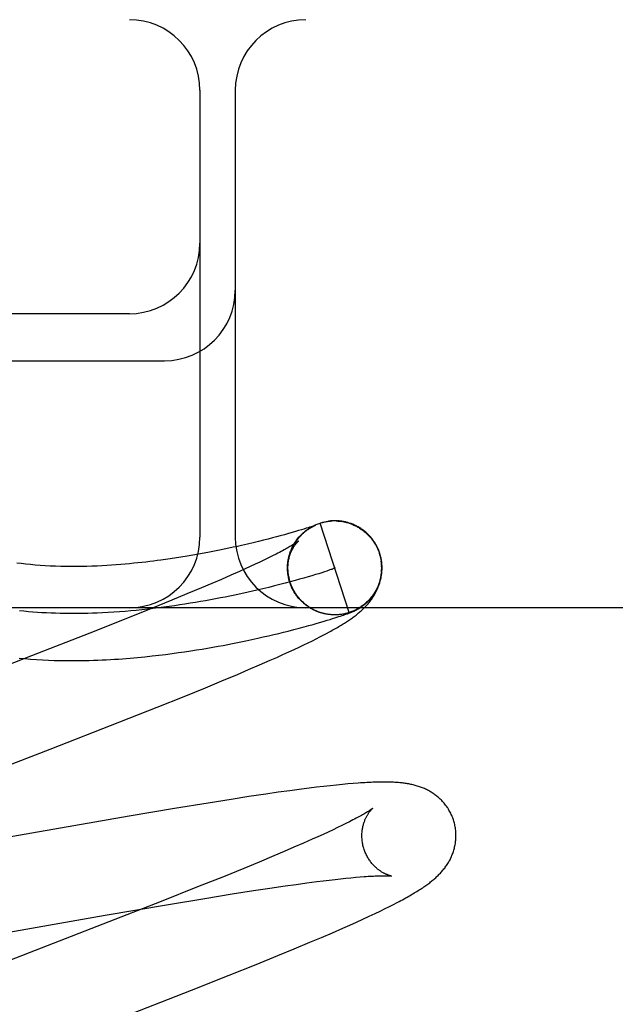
# Model space of a CAD drawing. Header units: inches. Extents: x 0 to 248, y 0 to 160.
# Tile 50 of 69: x 79.971 to 80.097, y 82.7 to 82.909. Entities that reach past the tile are written whole.
import ezdxf

# ---------------------------------------------------------------- set-up
doc = ezdxf.new("R2010")
doc.units = ezdxf.units.IN
doc.header["$LTSCALE"] = 13.627625
doc.header["$MEASUREMENT"] = 0
doc.linetypes.add('HIDDEN', pattern=[0.2, 0.1, -0.1])
doc.layers.add('DEFAULT_2', color=8, linetype='HIDDEN')

msp = doc.modelspace()

# ---------------------------------------------------------------- linework, layer by layer
at = {"layer": 'DEFAULT_2', "color": 8, "linetype": 'HIDDEN'}
for p, q in [((81.6316, 82.90938), (79.13661, 82.90938)), ((80.0091, 82.89438), (80.0091, 82.79938)), ((80.0166, 82.89438), (80.0166, 82.79938)), ((79.9941, 82.84688), (79.8841, 82.84688)), ((79.8841, 82.83688), (80.0016, 82.83688)), ((80.03242, 82.8015), (80.03207, 82.80139)), ((80.03271, 82.8016), (80.03242, 82.8015)), ((80.03251, 82.80139), (80.03274, 82.80153)), ((80.03269, 82.8015), (80.03292, 82.80163)), ((80.03296, 82.80168), (80.03271, 82.8016)), ((80.03288, 82.80161), (80.03311, 82.80173)), ((80.03316, 82.80175), (80.03296, 82.80168)), ((80.03306, 82.80171), (80.03329, 82.80182)), ((80.03334, 82.80181), (80.03316, 82.80175)), ((80.03325, 82.8018), (80.03348, 82.80191)), ((80.03344, 82.80185), (80.03334, 82.80181)), ((80.0334, 82.80181), (80.03346, 82.80184)), ((80.03344, 82.8019), (80.03366, 82.802)), ((80.03353, 82.80188), (80.03344, 82.80185)), ((80.03346, 82.80184), (80.03352, 82.80186)), ((80.03361, 82.80191), (80.03353, 82.80188)), ((80.03366, 82.80193), (80.03361, 82.80191)), ((80.03361, 82.80191), (80.03363, 82.80191)), ((80.03365, 82.80192), (80.03366, 82.80193)), ((80.0337, 82.80194), (80.03366, 82.80193)), ((80.03368, 82.80193), (80.03369, 82.80194)), ((80.0337, 82.80194), (80.03371, 82.80195)), ((80.03371, 82.80195), (80.0337, 82.80195)), ((80.03371, 82.80195), (80.03372, 82.80195)), ((80.03372, 82.80195), (80.03372, 82.80195)), ((80.03443, 82.8023), (80.03463, 82.80237)), ((80.04081, 82.78335), (80.03463, 82.80237)), ((80.03648, 82.80278), (80.03642, 82.80277)), ((80.03668, 82.8028), (80.03661, 82.8028)), ((80.03689, 82.80282), (80.03682, 82.80282)), ((80.03844, 82.80281), (80.03865, 82.80279)), ((80.03858, 82.80283), (80.03846, 82.80284)), ((80.03865, 82.80281), (80.03885, 82.80279)), ((80.03885, 82.80277), (80.03905, 82.80275)), ((80.03905, 82.80277), (80.03926, 82.80274)), ((80.03956, 82.8027), (80.03926, 82.80274)), ((80.03946, 82.8027), (80.03971, 82.80268)), ((80.02536, 82.79944), (80.02451, 82.79922)), ((80.02614, 82.79965), (80.02536, 82.79944)), ((80.02708, 82.79991), (80.02614, 82.79965)), ((80.02794, 82.80015), (80.02708, 82.79991)), ((80.02871, 82.80037), (80.02794, 82.80015)), ((80.02942, 82.80058), (80.02871, 82.80037)), ((80.03007, 82.80077), (80.02942, 82.80058)), ((80.03066, 82.80095), (80.03007, 82.80077)), ((80.03119, 82.80111), (80.03066, 82.80095)), ((80.03166, 82.80126), (80.03119, 82.80111)), ((80.03207, 82.80139), (80.03166, 82.80126)), ((80.01707, 82.79742), (80.01616, 82.79722)), ((80.01794, 82.79762), (80.01707, 82.79742)), ((80.0192, 82.79791), (80.01794, 82.79762)), ((80.02039, 82.79819), (80.0192, 82.79791)), ((80.02152, 82.79846), (80.02039, 82.79819)), ((80.02258, 82.79872), (80.02152, 82.79846)), ((80.02358, 82.79898), (80.02258, 82.79872)), ((80.02451, 82.79922), (80.02358, 82.79898)), ((80.00637, 82.79534), (80.00507, 82.79513)), ((80.00762, 82.79555), (80.00637, 82.79534)), ((80.00882, 82.79576), (80.00762, 82.79555)), ((80.00998, 82.79598), (80.00882, 82.79576)), ((80.0111, 82.79619), (80.00998, 82.79598)), ((80.01218, 82.7964), (80.0111, 82.79619)), ((80.01323, 82.79661), (80.01218, 82.7964)), ((80.01424, 82.79681), (80.01323, 82.79661)), ((80.01521, 82.79702), (80.01424, 82.79681)), ((80.01616, 82.79722), (80.01521, 82.79702)), ((80.02454, 82.79539), (80.0237, 82.79498)), ((80.02531, 82.79578), (80.02454, 82.79539)), ((80.02795, 82.79501), (80.02803, 82.79526)), ((80.028, 82.79521), (80.02808, 82.79546)), ((80.02805, 82.79542), (80.02814, 82.79566)), ((80.02811, 82.79562), (80.0282, 82.79586)), ((80.02817, 82.79583), (80.02826, 82.79605)), ((80.02824, 82.79603), (80.02833, 82.79625)), ((80.02831, 82.79623), (80.02838, 82.79643)), ((80.04722, 82.79597), (80.04736, 82.79551)), ((80.04754, 82.79515), (80.04731, 82.79596)), ((80.04736, 82.79551), (80.0476, 82.79438)), ((80.00371, 82.79492), (80.00229, 82.79471)), ((80.00507, 82.79513), (80.00371, 82.79492)), ((80.0198, 82.79313), (80.01868, 82.79262)), ((80.02086, 82.79362), (80.0198, 82.79313)), ((80.02186, 82.79409), (80.02086, 82.79362)), ((80.02281, 82.79455), (80.02186, 82.79409)), ((80.0237, 82.79498), (80.02281, 82.79455)), ((80.02791, 82.7948), (80.02799, 82.79506)), ((80.01565, 82.79127), (80.01368, 82.79041)), ((80.01751, 82.79209), (80.01565, 82.79127)), ((80.01868, 82.79262), (80.01751, 82.79209)), ((80.02774, 82.79267), (80.02774, 82.79289)), ((80.02774, 82.79244), (80.02774, 82.7928)), ((80.02776, 82.79197), (80.02774, 82.79227)), ((80.02775, 82.7922), (80.02775, 82.79259)), ((80.02779, 82.79174), (80.02775, 82.79205)), ((80.02781, 82.7915), (80.0278, 82.79177)), ((80.02785, 82.79127), (80.02783, 82.79156)), ((80.03289, 82.79118), (80.03208, 82.79094)), ((80.03365, 82.79141), (80.03289, 82.79118)), ((80.03435, 82.79162), (80.03365, 82.79141)), ((80.03499, 82.79182), (80.03435, 82.79162)), ((80.03557, 82.79201), (80.03499, 82.79182)), ((80.03609, 82.79218), (80.03557, 82.79201)), ((80.0116, 82.78951), (80.00941, 82.78858)), ((80.01368, 82.79041), (80.0116, 82.78951)), ((80.02495, 82.78901), (80.02374, 82.78871)), ((80.02611, 82.7893), (80.02495, 82.78901)), ((80.02722, 82.78959), (80.02611, 82.7893)), ((80.02829, 82.78988), (80.02722, 82.78959)), ((80.02808, 82.79018), (80.02793, 82.79084)), ((80.02818, 82.78995), (80.02808, 82.79018)), ((80.02824, 82.78975), (80.02814, 82.78998)), ((80.0283, 82.78955), (80.0282, 82.78978)), ((80.02837, 82.78936), (80.02827, 82.78959)), ((80.02932, 82.79015), (80.02829, 82.78988)), ((80.02845, 82.78917), (80.02834, 82.78939)), ((80.02853, 82.78898), (80.02841, 82.7892)), ((80.02861, 82.78879), (80.02849, 82.78901)), ((80.03029, 82.79042), (80.02932, 82.79015)), ((80.03121, 82.79068), (80.03029, 82.79042)), ((80.03208, 82.79094), (80.03121, 82.79068)), ((80.00634, 82.7873), (80.0031, 82.78596)), ((80.00941, 82.78858), (80.00634, 82.7873)), ((80.0225, 82.78841), (80.02122, 82.78811)), ((80.02374, 82.78871), (80.0225, 82.78841)), ((80.02869, 82.7886), (80.02857, 82.78882)), ((80.02878, 82.78841), (80.02866, 82.78863)), ((80.02888, 82.78823), (80.02875, 82.78844)), ((80.02897, 82.78805), (80.02884, 82.78826)), ((80.02908, 82.78787), (80.02894, 82.78807)), ((80.02918, 82.78769), (80.02904, 82.78789)), ((80.02929, 82.78751), (80.02914, 82.78771)), ((80.0294, 82.78734), (80.02925, 82.78754)), ((80.02952, 82.78717), (80.02936, 82.78736)), ((80.02964, 82.787), (80.02948, 82.78719)), ((80.02976, 82.78683), (80.0296, 82.78702)), ((80.02988, 82.78667), (80.02972, 82.78686)), ((80.0031, 82.78596), (79.99881, 82.78421)), ((80.03001, 82.78651), (80.02985, 82.78669)), ((80.03015, 82.78635), (80.02997, 82.78653)), ((80.03028, 82.7862), (80.03011, 82.78637)), ((80.03042, 82.78604), (80.03024, 82.78621)), ((80.03056, 82.78589), (80.03038, 82.78606)), ((80.03071, 82.78575), (80.03052, 82.78591)), ((80.03086, 82.7856), (80.03067, 82.78576)), ((80.03101, 82.78546), (80.03082, 82.78562)), ((80.03116, 82.78533), (80.03097, 82.78548)), ((80.03132, 82.78519), (80.03112, 82.78534)), ((80.03148, 82.78506), (80.03128, 82.78521)), ((80.03164, 82.78493), (80.03144, 82.78507)), ((80.0318, 82.78481), (80.0316, 82.78495)), ((80.03197, 82.78469), (80.03177, 82.78482)), ((80.8841, 82.78438), (79.8841, 82.78438)), ((79.99881, 82.78421), (79.99337, 82.78203)), ((80.03214, 82.78457), (80.03193, 82.7847)), ((80.03231, 82.78446), (80.0321, 82.78458)), ((80.03249, 82.78435), (80.03228, 82.78447)), ((80.03266, 82.78424), (80.03245, 82.78436)), ((80.03284, 82.78414), (80.03263, 82.78425)), ((80.03302, 82.78404), (80.03281, 82.78415)), ((80.0332, 82.78394), (80.03299, 82.78405)), ((80.03339, 82.78385), (80.03317, 82.78395)), ((80.03358, 82.78376), (80.03336, 82.78386)), ((80.03376, 82.78368), (80.03355, 82.78377)), ((80.03395, 82.7836), (80.03373, 82.78369)), ((80.03415, 82.78352), (80.03392, 82.7836)), ((80.03434, 82.78345), (80.03412, 82.78353)), ((80.03459, 82.78339), (80.03434, 82.78345)), ((80.03493, 82.78326), (80.0347, 82.78332)), ((80.03512, 82.7832), (80.0349, 82.78326)), ((80.03536, 82.78316), (80.0351, 82.78321)), ((80.0357, 82.78306), (80.0355, 82.78311)), ((80.03686, 82.78291), (80.03673, 82.78292)), ((80.03714, 82.78287), (80.03693, 82.78289)), ((80.03721, 82.78288), (80.03695, 82.78289)), ((80.03709, 82.78289), (80.03697, 82.78289)), ((80.03763, 82.78286), (80.03753, 82.78287)), ((80.03797, 82.78286), (80.03776, 82.78286)), ((80.03818, 82.78287), (80.03798, 82.78286)), ((80.0381, 82.78287), (80.03801, 82.78286)), ((80.03838, 82.78288), (80.03817, 82.78287)), ((80.03841, 82.78288), (80.03818, 82.78287)), ((80.03826, 82.78287), (80.03818, 82.78287)), ((80.03847, 82.78289), (80.03841, 82.78288)), ((80.039, 82.78294), (80.0388, 82.78292)), ((80.03898, 82.78261), (80.03931, 82.78272)), ((80.03921, 82.78297), (80.039, 82.78294)), ((80.03931, 82.78272), (80.03961, 82.78282)), ((80.03961, 82.78282), (80.03989, 82.78292)), ((80.03989, 82.78292), (80.04009, 82.78298)), ((80.04009, 82.78298), (80.04027, 82.78305)), ((80.04027, 82.78305), (80.04045, 82.78311)), ((80.04045, 82.78311), (80.04062, 82.78318)), ((80.04062, 82.78318), (80.04078, 82.78324)), ((80.04078, 82.78324), (80.04089, 82.78328)), ((80.04089, 82.78328), (80.04099, 82.78332)), ((80.04099, 82.78332), (80.04109, 82.78336)), ((80.04109, 82.78336), (80.04119, 82.7834)), ((80.04119, 82.7834), (80.04129, 82.78344)), ((80.04129, 82.78344), (80.04138, 82.78348)), ((80.04138, 82.78348), (80.04147, 82.78352)), ((80.04147, 82.78352), (80.04157, 82.78356)), ((80.04157, 82.78356), (80.04166, 82.7836)), ((80.04166, 82.7836), (80.04175, 82.78364)), ((80.04175, 82.78364), (80.04185, 82.78368)), ((79.99337, 82.78203), (79.98567, 82.77898)), ((80.03126, 82.78032), (80.03227, 82.78059)), ((80.03227, 82.78059), (80.03319, 82.78085)), ((80.03319, 82.78085), (80.03404, 82.78109)), ((80.03404, 82.78109), (80.03482, 82.78132)), ((80.03482, 82.78132), (80.03553, 82.78153)), ((80.03553, 82.78153), (80.03617, 82.78172)), ((80.03617, 82.78172), (80.03676, 82.7819)), ((80.03676, 82.7819), (80.03729, 82.78206)), ((80.03729, 82.78206), (80.03779, 82.78222)), ((80.03779, 82.78222), (80.03823, 82.78236)), ((80.03823, 82.78236), (80.03863, 82.78249)), ((80.03863, 82.78249), (80.03898, 82.78261)), ((79.98567, 82.77898), (79.97331, 82.77415)), ((80.0237, 82.77842), (80.0248, 82.77868)), ((80.0248, 82.77868), (80.02585, 82.77893)), ((80.02585, 82.77893), (80.02686, 82.77918)), ((80.02686, 82.77918), (80.02782, 82.77942)), ((80.02782, 82.77942), (80.02904, 82.77973)), ((80.02904, 82.77973), (80.03019, 82.78003)), ((80.03019, 82.78003), (80.03126, 82.78032)), ((80.03459, 82.77817), (80.03531, 82.77855)), ((80.03531, 82.77855), (80.03599, 82.77891)), ((80.03599, 82.77891), (80.03663, 82.77925)), ((80.01296, 82.77619), (80.01402, 82.77638)), ((80.01402, 82.77638), (80.01505, 82.77658)), ((80.01505, 82.77658), (80.01604, 82.77677)), ((80.01604, 82.77677), (80.01747, 82.77706)), ((80.01747, 82.77706), (80.01883, 82.77734)), ((80.01883, 82.77734), (80.02013, 82.77762)), ((80.02013, 82.77762), (80.02138, 82.77789)), ((80.02138, 82.77789), (80.02256, 82.77816)), ((80.02256, 82.77816), (80.0237, 82.77842)), ((80.03018, 82.77601), (80.03119, 82.77649)), ((80.03119, 82.77649), (80.03212, 82.77694)), ((80.03212, 82.77694), (80.033, 82.77737)), ((80.033, 82.77737), (80.03382, 82.77778)), ((80.03382, 82.77778), (80.03459, 82.77817)), ((79.99891, 82.77412), (80.00038, 82.77429)), ((80.00038, 82.77429), (80.0018, 82.77446)), ((80.0018, 82.77446), (80.00319, 82.77464)), ((80.00319, 82.77464), (80.00454, 82.77483)), ((80.00454, 82.77483), (80.00585, 82.77501)), ((80.00585, 82.77501), (80.00713, 82.77521)), ((80.00713, 82.77521), (80.00837, 82.7754)), ((80.00837, 82.7754), (80.00957, 82.7756)), ((80.00957, 82.7756), (80.01073, 82.77579)), ((80.01073, 82.77579), (80.01186, 82.77599)), ((80.01186, 82.77599), (80.01296, 82.77619)), ((80.02543, 82.77383), (80.02674, 82.77442)), ((80.02674, 82.77442), (80.02797, 82.77498)), ((80.02797, 82.77498), (80.02911, 82.77551)), ((80.02911, 82.77551), (80.03018, 82.77601)), ((79.97331, 82.77415), (79.9345, 82.75911)), ((80.01945, 82.77122), (80.02179, 82.77223)), ((80.02179, 82.77223), (80.02403, 82.77321)), ((80.02403, 82.77321), (80.02543, 82.77383)), ((80.01373, 82.76881), (80.01705, 82.7702)), ((80.01705, 82.7702), (80.01945, 82.77122)), ((80.01025, 82.76738), (80.01373, 82.76881)), ((80.00572, 82.76554), (80.01025, 82.76738)), ((80.00003, 82.76325), (80.00572, 82.76554)), ((79.99205, 82.7601), (80.00003, 82.76325)), ((79.97724, 82.75432), (79.99205, 82.7601)), ((79.96175, 82.74833), (79.97724, 82.75432)), ((80.0257, 82.74514), (80.02309, 82.74476)), ((80.02823, 82.74549), (80.0257, 82.74514)), ((80.03069, 82.74582), (80.02823, 82.74549)), ((80.03229, 82.74602), (80.03069, 82.74582)), ((80.03385, 82.74621), (80.03229, 82.74602)), ((80.03535, 82.74639), (80.03385, 82.74621)), ((80.03677, 82.74655), (80.03535, 82.74639)), ((80.03811, 82.74669), (80.03677, 82.74655)), ((80.03937, 82.74681), (80.03811, 82.74669)), ((80.04055, 82.74692), (80.03937, 82.74681)), ((80.04166, 82.74702), (80.04055, 82.74692)), ((80.01085, 82.74287), (80.00371, 82.7417)), ((80.01572, 82.74365), (80.01085, 82.74287)), ((80.01948, 82.74422), (80.01572, 82.74365)), ((80.02309, 82.74476), (80.01948, 82.74422)), ((80.00371, 82.7417), (79.99404, 82.74007)), ((79.99404, 82.74007), (79.94875, 82.73218)), ((80.0409, 82.73889), (80.04011, 82.73849)), ((80.03636, 82.7367), (80.03529, 82.7362)), ((80.03739, 82.73718), (80.03636, 82.7367)), ((80.03835, 82.73764), (80.03739, 82.73718)), ((80.03926, 82.73808), (80.03835, 82.73764)), ((80.04011, 82.73849), (80.03926, 82.73808)), ((80.03296, 82.73515), (80.03108, 82.73432)), ((80.03415, 82.73568), (80.03296, 82.73515)), ((80.03529, 82.7362), (80.03415, 82.73568)), ((80.02699, 82.73255), (80.02478, 82.73161)), ((80.02909, 82.73345), (80.02699, 82.73255)), ((80.03108, 82.73432), (80.02909, 82.73345)), ((80.02167, 82.73032), (80.0184, 82.72897)), ((80.02478, 82.73161), (80.02167, 82.73032)), ((80.0184, 82.72897), (80.01409, 82.72721)), ((80.01409, 82.72721), (80.00861, 82.72502)), ((80.0318, 82.72589), (80.03392, 82.72616)), ((80.03392, 82.72616), (80.03527, 82.72633)), ((80.03527, 82.72633), (80.03656, 82.72649)), ((80.03656, 82.72649), (80.03781, 82.72664)), ((80.03781, 82.72664), (80.03899, 82.72677)), ((80.03899, 82.72677), (80.04012, 82.72689)), ((80.04012, 82.72689), (80.04119, 82.72699)), ((80.04119, 82.72699), (80.0422, 82.72709)), ((80.0422, 82.72709), (80.04315, 82.72717)), ((80.00861, 82.72502), (80.00085, 82.72195)), ((80.01592, 82.72353), (80.02048, 82.72424)), ((80.02048, 82.72424), (80.02394, 82.72477)), ((80.02394, 82.72477), (80.02722, 82.72525)), ((80.02722, 82.72525), (80.02956, 82.72558)), ((80.02956, 82.72558), (80.0318, 82.72589)), ((80.00085, 82.72195), (79.98843, 82.7171)), ((80.00199, 82.72124), (80.01015, 82.72259)), ((80.01015, 82.72259), (80.01592, 82.72353)), ((79.98894, 82.719), (80.00199, 82.72124)), ((80.04631, 82.71938), (80.04742, 82.71991)), ((80.04742, 82.71991), (80.04844, 82.72041)), ((80.04844, 82.72041), (80.04937, 82.72087)), ((80.04937, 82.72087), (80.05023, 82.7213)), ((80.05023, 82.7213), (80.05103, 82.72172)), ((79.94325, 82.71104), (79.98894, 82.719)), ((80.04236, 82.71755), (80.04375, 82.71818)), ((80.04375, 82.71818), (80.04508, 82.7188)), ((80.04508, 82.7188), (80.04631, 82.71938)), ((79.98843, 82.7171), (79.95515, 82.70421)), ((80.03725, 82.71529), (80.0395, 82.71627)), ((80.0395, 82.71627), (80.04094, 82.71691)), ((80.04094, 82.71691), (80.04236, 82.71755)), ((80.03249, 82.71326), (80.03491, 82.71429)), ((80.03491, 82.71429), (80.03725, 82.71529)), ((80.02563, 82.71042), (80.02913, 82.71186)), ((80.02913, 82.71186), (80.03249, 82.71326)), ((80.02107, 82.70857), (80.02563, 82.71042)), ((80.01534, 82.70627), (80.02107, 82.70857)), ((80.00732, 82.7031), (80.01534, 82.70627)), ((79.99135, 82.69688), (80.00732, 82.7031))]:
    msp.add_line(p, q, dxfattribs=at)
for points in [[(80.0283, 82.78975), (80.02825, 82.78992), (80.02819, 82.79013), (80.02813, 82.79035), (80.02807, 82.79056), (80.02803, 82.79078), (80.02798, 82.79099), (80.02794, 82.79121), (80.02791, 82.79143), (80.02788, 82.79165), (80.02786, 82.79187), (80.02784, 82.79209), (80.02782, 82.79231), (80.02781, 82.79253), (80.02781, 82.79275), (80.02781, 82.79297), (80.02781, 82.79319), (80.02782, 82.79341), (80.02784, 82.79363), (80.02786, 82.79385), (80.02788, 82.79407), (80.02791, 82.79429), (80.02795, 82.79451), (80.02799, 82.79473), (80.02803, 82.79494), (80.02808, 82.79516), (80.02813, 82.79537), (80.02819, 82.79558), (80.02825, 82.79579), (80.02832, 82.796), (80.02839, 82.79621), (80.02847, 82.79642), (80.02855, 82.79662), (80.02863, 82.79683), (80.02872, 82.79703), (80.02882, 82.79723), (80.02891, 82.79742), (80.02901, 82.79761), (80.02911, 82.79779), (80.02922, 82.79797), (80.02932, 82.79814), (80.02943, 82.7983), (80.02953, 82.79846), (80.02964, 82.79861), (80.02974, 82.79876), (80.02985, 82.7989), (80.02995, 82.79904), (80.03006, 82.79917), (80.03016, 82.7993), (80.03027, 82.79942), (80.03037, 82.79954), (80.03048, 82.79965), (80.03058, 82.79976), (80.03069, 82.79987), (80.03079, 82.79997), (80.03089, 82.80007), (80.03099, 82.80016), (80.03109, 82.80026), (80.03119, 82.80034), (80.03129, 82.80043), (80.03138, 82.80051), (80.03148, 82.80058), (80.03157, 82.80066), (80.03166, 82.80073), (80.03175, 82.8008), (80.03183, 82.80086), (80.03192, 82.80093), (80.032, 82.80098), (80.03208, 82.80104), (80.03216, 82.80109), (80.03223, 82.80114), (80.0323, 82.80119), (80.03237, 82.80123), (80.03243, 82.80128), (80.0325, 82.80131), (80.03256, 82.80135), (80.03261, 82.80139), (80.03267, 82.80142), (80.03272, 82.80145), (80.03277, 82.80148), (80.03282, 82.80151), (80.03287, 82.80154), (80.03292, 82.80156), (80.03297, 82.80159), (80.03301, 82.80161), (80.03306, 82.80164), (80.0331, 82.80166), (80.03314, 82.80168), (80.03318, 82.8017), (80.03322, 82.80172), (80.03326, 82.80174), (80.0333, 82.80176), (80.03333, 82.80178), (80.03337, 82.80179), (80.0334, 82.80181)], [(80.03352, 82.80186), (80.03357, 82.80189), (80.03359, 82.8019)], [(80.03364, 82.80199), (80.03383, 82.80207), (80.03403, 82.80215), (80.03423, 82.80223), (80.03443, 82.8023)], [(80.03463, 82.80237), (80.03482, 82.80243), (80.03502, 82.80248), (80.03521, 82.80253), (80.03541, 82.80258), (80.03561, 82.80263), (80.03581, 82.80267), (80.03601, 82.8027), (80.03621, 82.80273), (80.03641, 82.80276), (80.03661, 82.80278), (80.03682, 82.8028)], [(80.03463, 82.80237), (80.03482, 82.80243), (80.03502, 82.80248), (80.03521, 82.80254), (80.03541, 82.80259), (80.03561, 82.80263), (80.03581, 82.80267), (80.03601, 82.80271), (80.03621, 82.80274), (80.03638, 82.80277)], [(80.03641, 82.80277), (80.03661, 82.8028), (80.03682, 82.80282), (80.03702, 82.80283), (80.03722, 82.80284)], [(80.03712, 82.80284), (80.03704, 82.80284), (80.03697, 82.80283)], [(80.03737, 82.80285), (80.03729, 82.80285), (80.0372, 82.80285)], [(80.03756, 82.80286), (80.03747, 82.80286), (80.03722, 82.80284)], [(80.03776, 82.80286), (80.03766, 82.80286), (80.03743, 82.80285)], [(80.03798, 82.80286), (80.03787, 82.80286), (80.03763, 82.80286)], [(80.03833, 82.80285), (80.03821, 82.80285), (80.0381, 82.80286), (80.03784, 82.80286)], [(80.03804, 82.80285), (80.03824, 82.80284), (80.03845, 82.80283)], [(80.03898, 82.80279), (80.03885, 82.80281), (80.03871, 82.80282), (80.03845, 82.80283)], [(80.03941, 82.80273), (80.03927, 82.80275), (80.03912, 82.80277), (80.03885, 82.80279)], [(80.03966, 82.80266), (80.03986, 82.80262), (80.04006, 82.80258), (80.04025, 82.80253), (80.04045, 82.80247), (80.04065, 82.80241), (80.04084, 82.80235), (80.04103, 82.80229), (80.04122, 82.80222)], [(80.04731, 82.79596), (80.04725, 82.79613), (80.04718, 82.79634), (80.0471, 82.79654), (80.04702, 82.79675), (80.04693, 82.79695), (80.04684, 82.79715), (80.04674, 82.79734), (80.04664, 82.79754), (80.04654, 82.79773), (80.04643, 82.79792), (80.04632, 82.79811), (80.0462, 82.7983), (80.04608, 82.79848), (80.04595, 82.79866), (80.04582, 82.79883), (80.04569, 82.79901), (80.04555, 82.79918), (80.04541, 82.79935), (80.04527, 82.79951), (80.04512, 82.79968), (80.04497, 82.79983), (80.04481, 82.79999), (80.04466, 82.80014), (80.0445, 82.80029), (80.04433, 82.80043), (80.04416, 82.80058), (80.04399, 82.80071), (80.04382, 82.80085), (80.04364, 82.80098), (80.04347, 82.8011), (80.04328, 82.80122), (80.0431, 82.80134), (80.04291, 82.80145), (80.04272, 82.80156), (80.04253, 82.80167), (80.04234, 82.80177), (80.04215, 82.80186), (80.04196, 82.80195), (80.04177, 82.80204), (80.04158, 82.80212), (80.04139, 82.80219), (80.04121, 82.80226), (80.04103, 82.80232), (80.04085, 82.80238), (80.04068, 82.80244), (80.04051, 82.80248), (80.04035, 82.80253), (80.04019, 82.80257), (80.04003, 82.80261), (80.03987, 82.80264), (80.03971, 82.80268)], [(80.04122, 82.80219), (80.04141, 82.80212), (80.0416, 82.80204), (80.04179, 82.80196), (80.04197, 82.80188), (80.04215, 82.80179), (80.04234, 82.80169), (80.04252, 82.8016), (80.04269, 82.8015), (80.04287, 82.8014), (80.04304, 82.80129), (80.04321, 82.80118), (80.04338, 82.80106), (80.04355, 82.80095), (80.04371, 82.80083), (80.04388, 82.8007), (80.04403, 82.80057), (80.04419, 82.80044), (80.04434, 82.80031), (80.0445, 82.80017), (80.04464, 82.80003), (80.04479, 82.79989), (80.04493, 82.79975), (80.04507, 82.7996), (80.04521, 82.79945), (80.04534, 82.79929), (80.04547, 82.79914), (80.0456, 82.79898), (80.04572, 82.79882), (80.04584, 82.79865), (80.04596, 82.79849), (80.04607, 82.79832)], [(80.0284, 82.79644), (80.02848, 82.79664), (80.02856, 82.79683), (80.02864, 82.79701), (80.02873, 82.7972), (80.02882, 82.79739), (80.02892, 82.79757), (80.02902, 82.79775), (80.02912, 82.79793), (80.02923, 82.79811), (80.02934, 82.79828), (80.02945, 82.79846), (80.02957, 82.79863), (80.02969, 82.79879), (80.02981, 82.79896), (80.02994, 82.79912), (80.03007, 82.79928), (80.0302, 82.79944), (80.03034, 82.79959), (80.03048, 82.79974), (80.03063, 82.79989), (80.03077, 82.80004), (80.03092, 82.80018), (80.03107, 82.80032), (80.03123, 82.80046), (80.03139, 82.80059), (80.03155, 82.80072), (80.03171, 82.80084), (80.03188, 82.80097), (80.03205, 82.80109), (80.03222, 82.8012), (80.03239, 82.80131), (80.03257, 82.80142)], [(80.02912, 82.79795), (80.02923, 82.79814), (80.02934, 82.79832), (80.02946, 82.79849), (80.02958, 82.79867), (80.0297, 82.79884), (80.02983, 82.79901), (80.02997, 82.79917), (80.0301, 82.79933), (80.03024, 82.79949), (80.03038, 82.79965), (80.03053, 82.79981), (80.03068, 82.79996), (80.03083, 82.8001), (80.03099, 82.80025), (80.03114, 82.80039), (80.03131, 82.80053), (80.03147, 82.80066), (80.03164, 82.80079), (80.03181, 82.80092), (80.03198, 82.80104), (80.03215, 82.80116), (80.03233, 82.80128), (80.03251, 82.80139)], [(80.04521, 82.79946), (80.04534, 82.7993), (80.04547, 82.79914), (80.0456, 82.79898), (80.04572, 82.79882), (80.04584, 82.79866), (80.04596, 82.79849), (80.04607, 82.79832)], [(80.03002, 82.79853), (80.03002, 82.79852), (80.03001, 82.79852), (80.02999, 82.7985), (80.02996, 82.79848), (80.02992, 82.79845), (80.02988, 82.79842), (80.02983, 82.79838), (80.02976, 82.79833), (80.02969, 82.79828), (80.0296, 82.79822), (80.0295, 82.79815), (80.02939, 82.79808), (80.02927, 82.798), (80.02914, 82.79792), (80.02899, 82.79782), (80.02882, 82.79772), (80.02864, 82.79761), (80.02845, 82.7975), (80.02824, 82.79737), (80.02801, 82.79724), (80.02777, 82.79711), (80.02752, 82.79696), (80.02725, 82.79681), (80.02697, 82.79666), (80.02666, 82.79649), (80.02635, 82.79633), (80.02602, 82.79615), (80.02567, 82.79597), (80.02531, 82.79578)], [(80.02775, 82.79312), (80.02776, 82.79334), (80.02778, 82.79356), (80.0278, 82.79377), (80.02783, 82.79398), (80.02786, 82.79419), (80.0279, 82.79439), (80.02794, 82.79459), (80.02798, 82.79478), (80.02803, 82.79497), (80.02808, 82.79515), (80.02813, 82.79532), (80.02819, 82.7955), (80.02824, 82.79566), (80.0283, 82.79582), (80.02836, 82.79598), (80.02842, 82.79613), (80.02849, 82.79628), (80.02855, 82.79642), (80.02862, 82.79655), (80.02868, 82.79669), (80.02875, 82.79681), (80.02881, 82.79693), (80.02888, 82.79705), (80.02895, 82.79716), (80.02901, 82.79727), (80.02908, 82.79738), (80.02914, 82.79748), (80.02921, 82.79757), (80.02927, 82.79766), (80.02933, 82.79775), (80.02939, 82.79783), (80.02945, 82.79791), (80.02951, 82.79798), (80.02957, 82.79805), (80.02962, 82.79811), (80.02968, 82.79817), (80.02973, 82.79823), (80.02977, 82.79828), (80.02982, 82.79833), (80.02986, 82.79837), (80.02989, 82.79841), (80.02993, 82.79844), (80.02996, 82.79847), (80.02998, 82.79849), (80.03, 82.79851), (80.03001, 82.79852), (80.03002, 82.79853), (80.03002, 82.79853)], [(80.04607, 82.79832), (80.04615, 82.79821), (80.04622, 82.79809), (80.0463, 82.79796), (80.04638, 82.79783), (80.04645, 82.7977), (80.04653, 82.79756), (80.04661, 82.79741), (80.04668, 82.79726), (80.04676, 82.79711), (80.04683, 82.79695), (80.0469, 82.79679), (80.04697, 82.79663), (80.04704, 82.79647), (80.0471, 82.7963), (80.04716, 82.79614), (80.04722, 82.79597)], [(80.00229, 82.79471), (80.00079, 82.7945), (80.00002, 82.7944), (79.99923, 82.79429), (79.99842, 82.79419), (79.9976, 82.7941), (79.99676, 82.794), (79.99589, 82.79391), (79.99502, 82.79382), (79.99412, 82.79373), (79.9932, 82.79365), (79.99225, 82.79357), (79.99129, 82.79349), (79.99031, 82.79342), (79.9893, 82.79336), (79.98827, 82.7933), (79.98722, 82.79325), (79.98615, 82.79321), (79.98507, 82.79317), (79.98397, 82.79315), (79.98286, 82.79314), (79.98175, 82.79313), (79.98063, 82.79314), (79.97951, 82.79316), (79.97839, 82.79319), (79.97728, 82.79324), (79.97619, 82.7933), (79.97511, 82.79337), (79.97406, 82.79345), (79.97305, 82.79354), (79.97206, 82.79364), (79.97109, 82.79375), (79.97015, 82.79387)], [(80.02774, 82.79227), (80.02773, 82.79248), (80.02772, 82.79269), (80.02772, 82.7929), (80.02772, 82.79311)], [(80.02774, 82.79289), (80.02773, 82.79333), (80.02774, 82.79354), (80.02776, 82.79375), (80.02778, 82.79396), (80.02781, 82.79417), (80.02784, 82.79438), (80.02787, 82.79459), (80.02791, 82.7948)], [(80.02774, 82.7928), (80.02774, 82.79301), (80.02775, 82.79321), (80.02776, 82.79342), (80.02777, 82.79363), (80.02779, 82.79383), (80.02781, 82.79404), (80.02784, 82.79424), (80.02787, 82.79445), (80.0279, 82.79465), (80.02794, 82.79486)], [(80.04185, 82.78368), (80.0419, 82.78371), (80.04195, 82.78373), (80.042, 82.78375), (80.04206, 82.78378), (80.04211, 82.78381), (80.04217, 82.78383), (80.04222, 82.78386), (80.04228, 82.78389), (80.04233, 82.78392), (80.04239, 82.78395), (80.04245, 82.78398), (80.04251, 82.78401), (80.04256, 82.78404), (80.04262, 82.78407), (80.04268, 82.78411), (80.04274, 82.78414), (80.0428, 82.78418), (80.04287, 82.78421), (80.04293, 82.78425), (80.043, 82.78429), (80.04306, 82.78433), (80.04313, 82.78438), (80.04321, 82.78442), (80.04328, 82.78447), (80.04336, 82.78453), (80.04344, 82.78458), (80.04352, 82.78464), (80.04361, 82.7847), (80.0437, 82.78476), (80.04379, 82.78483), (80.04389, 82.7849), (80.04398, 82.78498), (80.04408, 82.78506), (80.04418, 82.78514), (80.04428, 82.78522), (80.04439, 82.78531), (80.04449, 82.78541), (80.0446, 82.7855), (80.0447, 82.7856), (80.04481, 82.78571), (80.04492, 82.78582), (80.04503, 82.78593), (80.04514, 82.78605), (80.04526, 82.78617), (80.04537, 82.7863), (80.04548, 82.78643), (80.04559, 82.78657), (80.0457, 82.78671), (80.04582, 82.78686), (80.04593, 82.78701), (80.04604, 82.78717), (80.04615, 82.78734), (80.04627, 82.78752), (80.04638, 82.7877), (80.04649, 82.78789), (80.0466, 82.78808), (80.0467, 82.78828), (80.0468, 82.78848), (80.0469, 82.78868), (80.04698, 82.78888), (80.04707, 82.78908), (80.04715, 82.78928), (80.04723, 82.78949), (80.0473, 82.7897), (80.04737, 82.78991), (80.04743, 82.79012), (80.04749, 82.79033), (80.04754, 82.79055), (80.04759, 82.79076), (80.04763, 82.79098), (80.04767, 82.7912), (80.0477, 82.79141), (80.04773, 82.79163), (80.04776, 82.79185), (80.04778, 82.79207), (80.04779, 82.79229), (80.0478, 82.79251), (80.04781, 82.79273), (80.04781, 82.79296), (80.0478, 82.79318), (80.04779, 82.7934), (80.04778, 82.79362), (80.04776, 82.79384), (80.04774, 82.79406), (80.04771, 82.79428), (80.04767, 82.7945), (80.04763, 82.79471), (80.04759, 82.79493), (80.04754, 82.79515)], [(80.0477, 82.79346), (80.04768, 82.79372), (80.04766, 82.79398), (80.04762, 82.79424), (80.0476, 82.79438)], [(80.04761, 82.79431), (80.04764, 82.79411), (80.04766, 82.79391), (80.04768, 82.7937), (80.0477, 82.7935), (80.04772, 82.79321)], [(80.0477, 82.79193), (80.04771, 82.79218), (80.04772, 82.79244), (80.04773, 82.79269), (80.04773, 82.79295), (80.04771, 82.79329)], [(80.0278, 82.79177), (80.02778, 82.79197), (80.02777, 82.79218), (80.02775, 82.79239)], [(80.02789, 82.791), (80.02785, 82.79121), (80.02782, 82.79142), (80.02779, 82.79163), (80.02777, 82.79184)], [(80.02793, 82.79084), (80.02789, 82.79104), (80.02785, 82.79127)], [(80.02812, 82.79015), (80.02806, 82.79035), (80.02801, 82.79055), (80.02797, 82.79075), (80.02793, 82.79095), (80.02789, 82.79115), (80.02786, 82.79136)], [(80.03772, 82.79286), (80.03776, 82.79286), (80.03779, 82.79286), (80.03781, 82.79286), (80.03781, 82.79285), (80.0378, 82.79284), (80.03777, 82.79282), (80.03773, 82.7928), (80.03767, 82.79277), (80.03759, 82.79273), (80.0375, 82.79269), (80.03738, 82.79264), (80.03725, 82.79259), (80.0371, 82.79254), (80.03693, 82.79248), (80.03674, 82.79241), (80.03654, 82.79234), (80.03632, 82.79226), (80.03609, 82.79218)], [(80.03663, 82.77925), (80.03693, 82.77942), (80.03723, 82.77958), (80.03752, 82.77974), (80.0378, 82.7799), (80.03807, 82.78006), (80.03833, 82.78021), (80.03859, 82.78036), (80.03884, 82.78051), (80.03909, 82.78066), (80.03933, 82.78081), (80.03957, 82.78096), (80.0398, 82.7811), (80.04003, 82.78125), (80.04025, 82.78139), (80.04047, 82.78153), (80.04068, 82.78168), (80.04089, 82.78182), (80.0411, 82.78196), (80.0413, 82.78211), (80.0415, 82.78225), (80.0417, 82.78239), (80.0419, 82.78254), (80.04209, 82.78268), (80.04228, 82.78283), (80.04246, 82.78297), (80.04265, 82.78312), (80.04283, 82.78327), (80.04301, 82.78342), (80.04318, 82.78358), (80.04336, 82.78373), (80.04353, 82.78389), (80.0437, 82.78405), (80.04387, 82.78421), (80.04404, 82.78437), (80.0442, 82.78454), (80.04436, 82.78471), (80.04452, 82.78488), (80.04468, 82.78505), (80.04483, 82.78523), (80.04498, 82.78541), (80.04513, 82.78559), (80.04527, 82.78577), (80.04541, 82.78596), (80.04555, 82.78614), (80.04568, 82.78633), (80.04581, 82.78652), (80.04594, 82.78672), (80.04606, 82.78692), (80.04618, 82.78712), (80.0463, 82.78732), (80.04641, 82.78753), (80.04652, 82.78774), (80.04662, 82.78795), (80.04672, 82.78816), (80.04682, 82.78838), (80.04691, 82.7886), (80.047, 82.78882), (80.04708, 82.78905), (80.04716, 82.78927), (80.04723, 82.7895), (80.0473, 82.78974), (80.04737, 82.78997), (80.04743, 82.79021), (80.04748, 82.79045), (80.04753, 82.79069), (80.04758, 82.79093), (80.04762, 82.79118), (80.04765, 82.79143), (80.04768, 82.79168)], [(80.04767, 82.79185), (80.04765, 82.79165), (80.04762, 82.79144), (80.04759, 82.79124), (80.04755, 82.79104), (80.04752, 82.79084), (80.04747, 82.79063), (80.04742, 82.79043), (80.04737, 82.79023), (80.04732, 82.79004), (80.04726, 82.78984), (80.04719, 82.78964), (80.04712, 82.78945), (80.04705, 82.78926), (80.04697, 82.78906), (80.04689, 82.78887), (80.04681, 82.78869), (80.04672, 82.7885), (80.04663, 82.78831), (80.04653, 82.78813), (80.04644, 82.78795), (80.04633, 82.78777), (80.04623, 82.7876), (80.04612, 82.78742), (80.046, 82.78725), (80.04588, 82.78708), (80.04576, 82.78691), (80.04564, 82.78675), (80.04551, 82.78659), (80.04538, 82.78643), (80.04524, 82.78627), (80.04511, 82.78612), (80.04497, 82.78597), (80.04482, 82.78582), (80.04468, 82.78567), (80.04453, 82.78553), (80.04437, 82.78539), (80.04422, 82.78526), (80.04406, 82.78512), (80.0439, 82.78499), (80.04373, 82.78487), (80.04357, 82.78475), (80.0434, 82.78463), (80.04323, 82.78451), (80.04305, 82.7844), (80.04288, 82.78429), (80.0427, 82.78419), (80.04252, 82.78408), (80.04234, 82.78399), (80.04215, 82.78389), (80.04196, 82.7838), (80.04178, 82.78372), (80.04159, 82.78364), (80.04139, 82.78356), (80.0412, 82.78348), (80.04101, 82.78341), (80.04081, 82.78335)], [(80.04772, 82.79309), (80.04772, 82.79288), (80.04772, 82.79268), (80.04771, 82.79247), (80.0477, 82.79226), (80.04769, 82.79206), (80.04768, 82.79168)], [(80.03442, 82.78345), (80.03426, 82.78351), (80.03409, 82.78357), (80.03392, 82.78364), (80.03374, 82.78372), (80.03357, 82.7838), (80.03339, 82.78389), (80.0332, 82.78398), (80.03302, 82.78408), (80.03283, 82.78418), (80.03264, 82.78429), (80.03246, 82.78441), (80.03227, 82.78453), (80.03209, 82.78465), (80.03192, 82.78477), (80.03175, 82.7849), (80.03157, 82.78504), (80.03141, 82.78517), (80.03124, 82.78531), (80.03108, 82.78546), (80.03092, 82.7856), (80.03077, 82.78575), (80.03061, 82.78591), (80.03047, 82.78607), (80.03032, 82.78623), (80.03018, 82.78639), (80.03004, 82.78656), (80.0299, 82.78673), (80.02977, 82.7869), (80.02965, 82.78708), (80.02952, 82.78725), (80.0294, 82.78744), (80.02929, 82.78762), (80.02918, 82.78781), (80.02907, 82.78799), (80.02897, 82.78818), (80.02887, 82.78838), (80.02877, 82.78857), (80.02868, 82.78877), (80.02859, 82.78897), (80.02851, 82.78917), (80.02843, 82.78937), (80.02836, 82.78958), (80.0283, 82.78975)], [(80.02122, 82.78811), (80.01937, 82.78769), (80.01842, 82.78748), (80.01746, 82.78727), (80.01648, 82.78707), (80.01548, 82.78686), (80.01447, 82.78666), (80.01345, 82.78646), (80.01241, 82.78626), (80.01136, 82.78606), (80.0103, 82.78587), (80.00922, 82.78568), (80.00813, 82.7855), (80.00703, 82.78532), (80.00592, 82.78514), (80.0048, 82.78497), (80.00368, 82.7848), (80.00254, 82.78464), (80.00139, 82.78449), (80.00024, 82.78434), (79.99908, 82.7842), (79.99792, 82.78407), (79.99674, 82.78394), (79.99557, 82.78382), (79.99438, 82.78371), (79.9932, 82.78361), (79.99201, 82.78352), (79.99082, 82.78344), (79.98962, 82.78336), (79.98842, 82.7833), (79.98722, 82.78324)], [(79.98722, 82.78324), (79.98624, 82.78321), (79.98526, 82.78318), (79.98428, 82.78315), (79.9833, 82.78314), (79.98233, 82.78313), (79.98135, 82.78313), (79.98037, 82.78314), (79.9794, 82.78316), (79.97842, 82.78319), (79.97745, 82.78322), (79.97648, 82.78327), (79.97552, 82.78332), (79.97456, 82.78338), (79.9736, 82.78345), (79.97264, 82.78353), (79.97169, 82.78362), (79.97074, 82.78372)], [(80.03473, 82.78332), (80.03451, 82.78339), (80.03431, 82.78346)], [(80.03521, 82.7832), (80.03506, 82.78324), (80.0349, 82.78329), (80.03475, 82.78334)], [(80.0358, 82.78306), (80.03552, 82.7831), (80.03532, 82.78315)], [(80.03566, 82.78309), (80.03551, 82.78313), (80.03536, 82.78316)], [(80.03697, 82.78289), (80.03674, 82.78291), (80.03654, 82.78293), (80.03633, 82.78296), (80.03613, 82.78299), (80.03593, 82.78302), (80.03573, 82.78306)], [(80.03622, 82.78299), (80.03608, 82.78301), (80.03594, 82.78303)], [(80.03661, 82.78293), (80.03648, 82.78295), (80.03635, 82.78297)], [(80.03801, 82.78286), (80.03777, 82.78286), (80.03757, 82.78286), (80.03736, 82.78286), (80.03715, 82.78287)], [(80.03743, 82.78287), (80.03732, 82.78287), (80.03721, 82.78288)], [(80.03792, 82.78286), (80.03783, 82.78286), (80.03773, 82.78286)], [(80.03878, 82.78291), (80.0386, 82.7829), (80.03839, 82.78288)], [(80.03872, 82.78291), (80.03866, 82.7829), (80.0386, 82.7829), (80.03854, 82.78289)], [(80.03888, 82.78293), (80.03883, 82.78292), (80.03878, 82.78291)], [(80.03906, 82.78295), (80.03898, 82.78294), (80.03893, 82.78293)], [(80.04081, 82.78335), (80.04061, 82.78329), (80.04042, 82.78323), (80.04022, 82.78317), (80.04002, 82.78313), (80.03982, 82.78308), (80.03961, 82.78304), (80.03941, 82.783), (80.03921, 82.78297)], [(79.97067, 82.77367), (79.97186, 82.77356), (79.97309, 82.77346), (79.97435, 82.77337), (79.97562, 82.7733), (79.97689, 82.77324), (79.97812, 82.77319), (79.97932, 82.77316), (79.98045, 82.77314), (79.98153, 82.77313), (79.98257, 82.77313), (79.98357, 82.77314), (79.98456, 82.77316), (79.98552, 82.77318), (79.98647, 82.77321), (79.98739, 82.77324), (79.9883, 82.77328), (79.9892, 82.77332), (79.99007, 82.77337), (79.99094, 82.77342), (79.99179, 82.77348), (79.99262, 82.77354), (79.99345, 82.7736), (79.99426, 82.77367), (79.99506, 82.77373), (79.99585, 82.77381), (79.99663, 82.77388), (79.9974, 82.77396), (79.99891, 82.77412)], [(80.06313, 82.7388), (80.06307, 82.73901), (80.06299, 82.73926), (80.06291, 82.7395), (80.06282, 82.73975), (80.06272, 82.73999), (80.06262, 82.74023), (80.06251, 82.74046), (80.0624, 82.7407), (80.06228, 82.74093), (80.06216, 82.74115), (80.06203, 82.74137), (80.0619, 82.74159), (80.06176, 82.74181), (80.06162, 82.74202), (80.06147, 82.74223), (80.06132, 82.74243), (80.06117, 82.74263), (80.06101, 82.74282), (80.06084, 82.74301), (80.06068, 82.74319), (80.06051, 82.74337), (80.06034, 82.74355), (80.06016, 82.74372), (80.05998, 82.74388), (80.0598, 82.74404), (80.05962, 82.7442), (80.05944, 82.74435), (80.05925, 82.74449), (80.05906, 82.74463), (80.05887, 82.74477), (80.05867, 82.74491), (80.05847, 82.74504), (80.05827, 82.74516), (80.05807, 82.74528), (80.05787, 82.7454), (80.05766, 82.74551), (80.05745, 82.74562), (80.05724, 82.74572), (80.05703, 82.74582), (80.05682, 82.74592), (80.05661, 82.74601), (80.0564, 82.7461), (80.05618, 82.74618), (80.05596, 82.74626), (80.05574, 82.74634), (80.05552, 82.74641), (80.0553, 82.74648), (80.05507, 82.74655), (80.05485, 82.74661), (80.05462, 82.74667), (80.05439, 82.74673), (80.05417, 82.74678), (80.05394, 82.74683), (80.05371, 82.74688), (80.05348, 82.74692), (80.05325, 82.74696), (80.05302, 82.747), (80.05278, 82.74704), (80.05255, 82.74707), (80.05231, 82.7471), (80.05207, 82.74713), (80.05182, 82.74716), (80.05158, 82.74718), (80.05133, 82.7472), (80.05107, 82.74723), (80.05081, 82.74724), (80.05054, 82.74726), (80.05027, 82.74728), (80.04999, 82.74729), (80.0497, 82.7473), (80.0494, 82.74731), (80.0491, 82.74732), (80.04878, 82.74732), (80.04846, 82.74732), (80.04813, 82.74732), (80.04778, 82.74732), (80.04742, 82.74732), (80.04706, 82.74731), (80.04668, 82.7473), (80.04629, 82.74729), (80.04588, 82.74728), (80.04547, 82.74726), (80.04504, 82.74724), (80.0446, 82.74722), (80.04415, 82.74719), (80.04368, 82.74716), (80.0432, 82.74713), (80.0427, 82.7471), (80.04166, 82.74702)], [(80.04581, 82.74174), (80.0458, 82.74173), (80.04579, 82.74172), (80.04577, 82.7417), (80.04573, 82.74168), (80.04569, 82.74165), (80.04565, 82.74161), (80.04559, 82.74157), (80.04552, 82.74152), (80.04544, 82.74146), (80.04534, 82.7414), (80.04524, 82.74133), (80.04512, 82.74125), (80.04499, 82.74117), (80.04485, 82.74108), (80.04469, 82.74098), (80.04452, 82.74087), (80.04434, 82.74076), (80.04413, 82.74064), (80.04392, 82.74051), (80.04368, 82.74038), (80.04344, 82.74024), (80.04317, 82.74009), (80.04289, 82.73994), (80.0426, 82.73978), (80.04229, 82.73962), (80.04197, 82.73944), (80.04163, 82.73926), (80.04127, 82.73908), (80.0409, 82.73889)], [(80.04386, 82.73344), (80.04381, 82.73364), (80.04375, 82.73387), (80.0437, 82.73411), (80.04366, 82.73434), (80.04362, 82.73458), (80.04359, 82.73481), (80.04357, 82.73505), (80.04355, 82.73528), (80.04354, 82.73551), (80.04353, 82.73574), (80.04353, 82.73597), (80.04353, 82.73619), (80.04354, 82.73642), (80.04356, 82.73664), (80.04358, 82.73685), (80.0436, 82.73707), (80.04363, 82.73728), (80.04367, 82.73748), (80.04371, 82.73768), (80.04375, 82.73788), (80.04379, 82.73807), (80.04384, 82.73825), (80.04389, 82.73843), (80.04395, 82.73861), (80.044, 82.73878), (80.04406, 82.73894), (80.04412, 82.7391), (80.04418, 82.73926), (80.04424, 82.73941), (80.04431, 82.73955), (80.04437, 82.73969), (80.04444, 82.73982), (80.0445, 82.73995), (80.04457, 82.74008), (80.04463, 82.7402), (80.0447, 82.74031), (80.04477, 82.74042), (80.04483, 82.74053), (80.0449, 82.74063), (80.04496, 82.74073), (80.04503, 82.74082), (80.04509, 82.74091), (80.04515, 82.74099), (80.04521, 82.74107), (80.04527, 82.74115), (80.04533, 82.74122), (80.04539, 82.74129), (80.04544, 82.74135), (80.04549, 82.74141), (80.04554, 82.74146), (80.04558, 82.74151), (80.04563, 82.74156), (80.04567, 82.7416), (80.0457, 82.74163), (80.04573, 82.74166), (80.04576, 82.74169), (80.04578, 82.74171), (80.0458, 82.74172), (80.04581, 82.74173), (80.04581, 82.74174)], [(80.05103, 82.72172), (80.05141, 82.72192), (80.05178, 82.72212), (80.05214, 82.72231), (80.05249, 82.7225), (80.05283, 82.72268), (80.05316, 82.72287), (80.05348, 82.72305), (80.05379, 82.72322), (80.05409, 82.7234), (80.05438, 82.72357), (80.05466, 82.72374), (80.05494, 82.72391), (80.05521, 82.72407), (80.05547, 82.72424), (80.05573, 82.7244), (80.05598, 82.72456), (80.05622, 82.72472), (80.05645, 82.72487), (80.05668, 82.72503), (80.0569, 82.72518), (80.05712, 82.72533), (80.05733, 82.72548), (80.05753, 82.72563), (80.05773, 82.72578), (80.05793, 82.72593), (80.05812, 82.72608), (80.05831, 82.72622), (80.05849, 82.72637), (80.05867, 82.72653), (80.05885, 82.72668), (80.05903, 82.72683), (80.05921, 82.72699), (80.05938, 82.72715), (80.05955, 82.72731), (80.05972, 82.72747), (80.05988, 82.72764), (80.06005, 82.72781), (80.06021, 82.72798), (80.06037, 82.72815), (80.06052, 82.72832), (80.06068, 82.7285), (80.06083, 82.72868), (80.06097, 82.72886), (80.06112, 82.72905), (80.06125, 82.72923), (80.06139, 82.72942), (80.06152, 82.72961), (80.06165, 82.72981), (80.06178, 82.73), (80.0619, 82.7302), (80.06202, 82.73041), (80.06213, 82.73061), (80.06225, 82.73082), (80.06235, 82.73103), (80.06246, 82.73125), (80.06255, 82.73146), (80.06265, 82.73168), (80.06274, 82.7319), (80.06283, 82.73212), (80.06291, 82.73235), (80.06298, 82.73258), (80.06305, 82.73281), (80.06312, 82.73304), (80.06319, 82.73328), (80.06324, 82.73352), (80.0633, 82.73376), (80.06334, 82.734), (80.06339, 82.73425), (80.06342, 82.7345), (80.06345, 82.73475), (80.06348, 82.735), (80.0635, 82.73525), (80.06351, 82.73551), (80.06352, 82.73576), (80.06352, 82.73602), (80.06351, 82.73628), (80.0635, 82.73653), (80.06349, 82.73679), (80.06346, 82.73705), (80.06343, 82.73731), (80.0634, 82.73757), (80.06335, 82.73782), (80.0633, 82.73808), (80.06325, 82.73833), (80.06319, 82.73859), (80.06313, 82.7388)], [(80.04981, 82.72734), (80.04981, 82.72734), (80.04981, 82.72734), (80.04979, 82.72735), (80.04977, 82.72735), (80.04974, 82.72736), (80.0497, 82.72736), (80.04966, 82.72737), (80.04961, 82.72739), (80.04956, 82.7274), (80.0495, 82.72742), (80.04944, 82.72744), (80.04937, 82.72746), (80.04929, 82.72748), (80.04921, 82.72751), (80.04913, 82.72754), (80.04904, 82.72757), (80.04895, 82.7276), (80.04886, 82.72764), (80.04876, 82.72768), (80.04866, 82.72772), (80.04856, 82.72777), (80.04846, 82.72782), (80.04835, 82.72787), (80.04824, 82.72793), (80.04812, 82.72799), (80.04801, 82.72805), (80.04789, 82.72812), (80.04777, 82.7282), (80.04764, 82.72827), (80.04752, 82.72835), (80.04739, 82.72844), (80.04726, 82.72853), (80.04713, 82.72863), (80.047, 82.72873), (80.04687, 82.72883), (80.04673, 82.72894), (80.0466, 82.72906), (80.04646, 82.72918), (80.04632, 82.72931), (80.04619, 82.72944), (80.04605, 82.72958), (80.04591, 82.72973), (80.04578, 82.72988), (80.04564, 82.73004), (80.04551, 82.7302), (80.04538, 82.73037), (80.04525, 82.73055), (80.04512, 82.73073), (80.045, 82.73091), (80.04488, 82.7311), (80.04476, 82.7313), (80.04465, 82.7315), (80.04454, 82.7317), (80.04444, 82.73191), (80.04434, 82.73213), (80.04424, 82.73234), (80.04415, 82.73256), (80.04407, 82.73279), (80.04399, 82.73301), (80.04392, 82.73324), (80.04386, 82.73344)], [(80.04315, 82.72717), (80.04403, 82.72724), (80.04445, 82.72726), (80.04486, 82.72729), (80.04525, 82.72732), (80.04562, 82.72734), (80.04597, 82.72735), (80.04631, 82.72737), (80.04663, 82.72738), (80.04693, 82.72739), (80.04722, 82.7274), (80.04748, 82.72741), (80.04774, 82.72741), (80.04797, 82.72741), (80.04819, 82.72741), (80.04839, 82.72741), (80.04857, 82.72741), (80.04874, 82.72741), (80.0489, 82.7274), (80.04904, 82.7274), (80.04917, 82.72739), (80.04928, 82.72739), (80.04939, 82.72738), (80.04948, 82.72738), (80.04956, 82.72737), (80.04962, 82.72736), (80.04968, 82.72736), (80.04973, 82.72735), (80.04976, 82.72735), (80.04979, 82.72735), (80.04981, 82.72734), (80.04981, 82.72734)]]:
    msp.add_lwpolyline(points, dxfattribs=at)
for centre, start, end in [((79.9941, 82.89438), 0, 90), ((80.0316, 82.89438), 90, 180), ((79.9941, 82.86188), 270, 360), ((80.0016, 82.85188), 270, 360), ((79.9941, 82.79938), 270, 360), ((80.0316, 82.79938), 180, 270)]:
    msp.add_arc(centre, 0.015, start, end, dxfattribs=at)

doc.saveas('drawing.dxf')
